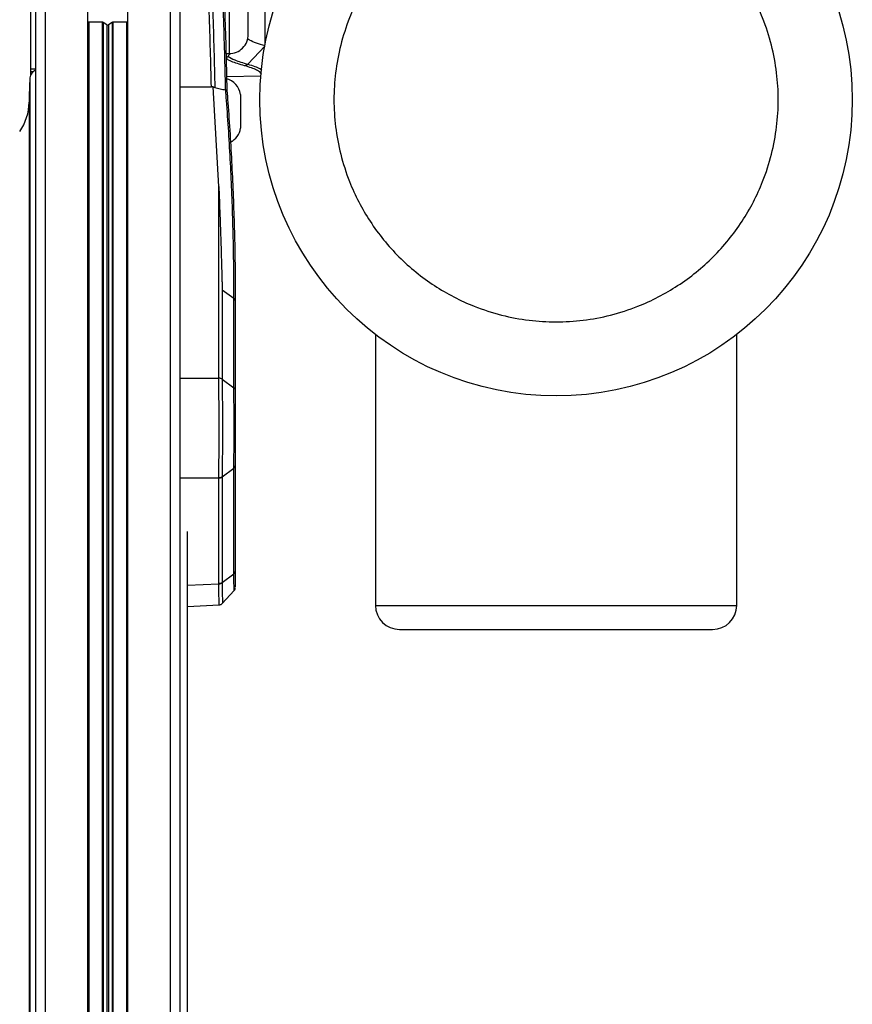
# Model space of a CAD drawing. Header units: millimetres. Extents: x 0 to 420, y 0 to 297.
# Tile 53 of 59: x 320 to 329, y 249 to 260. Entities that reach past the tile are written whole.
import ezdxf

# ---------------------------------------------------------------- set-up
doc = ezdxf.new("R2010")
doc.units = ezdxf.units.MM

msp = doc.modelspace()

# ---------------------------------------------------------------- linework, layer by layer
at = {"color": 7, "linetype": 'Continuous', "lineweight": 25}
for p, q in [((320.04725, 261.01039), (320.04725, 179.23296)), ((320.53463, 261.01039), (320.53463, 179.23296)), ((320.99173, 261.01039), (320.99173, 179.23296)), ((321.47911, 261.01039), (321.47911, 179.23296)), ((322.15099, 260.99079), (322.15099, 260.05457)), ((319.88203, 260.9813), (319.88203, 259.87708)), ((319.9371, 260.9325), (319.9371, 179.18312)), ((321.58926, 260.9325), (321.58926, 179.15508)), ((322.37171, 260.27486), (322.37171, 260.7705)), ((322.56249, 260.15594), (322.56249, 260.72729)), ((320.5484, 260.41458), (320.53463, 260.41499)), ((320.70241, 260.41458), (320.5484, 260.41458)), ((320.5484, 260.41458), (320.5484, 179.1718)), ((320.70241, 260.41458), (320.70241, 179.16895)), ((320.75345, 260.38256), (320.71214, 260.41173)), ((320.71214, 260.41173), (320.71214, 179.16877)), ((320.75345, 260.38256), (320.75345, 179.168)), ((320.81422, 260.41173), (320.77291, 260.38256)), ((320.77291, 260.38256), (320.77291, 179.16764)), ((320.81422, 260.41173), (320.81422, 179.16687)), ((320.97796, 260.41458), (320.82395, 260.41458)), ((320.82395, 260.41458), (320.82395, 179.16669)), ((320.99173, 260.41499), (320.97796, 260.41458)), ((320.97796, 260.41458), (320.97796, 179.16384)), ((322.36598, 259.93344), (322.56249, 260.14445)), ((322.11613, 260.05457), (322.15099, 260.05457)), ((322.11748, 260.00182), (322.1672, 260.05513)), ((319.88203, 259.87708), (319.88203, 259.85199)), ((319.9371, 259.87538), (319.88203, 259.87708)), ((319.87535, 259.7799), (319.87535, 178.05308)), ((319.88203, 259.85199), (319.91697, 259.85199)), ((319.88203, 259.85199), (319.88203, 259.80766)), ((322.51453, 259.79817), (322.12288, 259.79133)), ((321.58926, 259.67585), (321.94907, 259.67355)), ((321.96831, 259.67624), (321.94907, 259.67355)), ((321.96852, 259.67342), (321.96831, 259.67624)), ((322.03467, 258.53395), (321.96852, 259.67342)), ((322.11318, 259.63978), (322.11196, 259.64)), ((322.28316, 259.58831), (322.28316, 259.2028)), ((319.86591, 259.50075), (319.86591, 178.05296)), ((322.03467, 256.34388), (322.03467, 258.53395)), ((322.07302, 257.35465), (322.07302, 256.33226)), ((322.07302, 257.35465), (322.20779, 257.25702)), ((322.20779, 257.25632), (322.20779, 257.25702)), ((322.20779, 256.23463), (322.20779, 257.25632)), ((322.22258, 257.23095), (322.22258, 257.23164)), ((322.22258, 257.23095), (322.22258, 256.20926)), ((323.82544, 256.8433), (323.82544, 253.74519)), ((327.95582, 253.74519), (327.95582, 256.8433)), ((321.58926, 256.34304), (322.03467, 256.34351)), ((322.03467, 256.34351), (322.03467, 256.34388)), ((322.07302, 256.33226), (322.20779, 256.23463)), ((322.07302, 255.21381), (322.20779, 255.316)), ((322.20779, 254.10785), (322.20779, 255.316)), ((322.22258, 255.34258), (322.22258, 254.13441)), ((322.03467, 255.20199), (321.58926, 255.20152)), ((322.03467, 255.20164), (322.03467, 255.20199)), ((322.03467, 253.99321), (322.03467, 255.20164)), ((322.07302, 255.21381), (322.07302, 254.00566)), ((321.67521, 180.62161), (321.67521, 254.5885)), ((322.07302, 254.00566), (322.20779, 254.10785)), ((321.67521, 253.97539), (322.03467, 253.99276)), ((322.03467, 253.99276), (322.03467, 253.99321)), ((322.07434, 253.76787), (322.20884, 253.91413)), ((321.67521, 253.73351), (322.03731, 253.75101)), ((323.82544, 253.74519), (327.95582, 253.74519)), ((324.1008, 253.46983), (327.68046, 253.46983))]:
    msp.add_line(p, q, dxfattribs=at)
at = {"color": 7, "linetype": 'Continuous', "lineweight": 25, "flags": 128}
msp.add_lwpolyline([(322.20804, 253.91922), (322.20802, 253.93722), (322.20789, 254.0316), (322.20779, 254.10785), (322.20779, 254.10785), (322.20779, 254.10785)], dxfattribs=at)
at = {"color": 7, "linetype": 'Continuous', "lineweight": 25}
msp.add_circle((325.89063, 259.52773), 3.38691, dxfattribs=at)
for centre, radius, start, end in [((320.70271, 260.39755), 0.01704, 56.382202, 90.998035), ((320.76318, 260.39752), 0.01784, 236.953318, 303.046682), ((320.82365, 260.39755), 0.01704, 89.001965, 123.617798), ((322.15142, 260.27486), 0.22029, 269.887978, 0), ((319.98556, 259.76547), 0.11115, 115.845826, 172.542385), ((324.00052, 259.50069), 4.13461, 176.127904, 179.999125), ((322.06567, 259.55329), 0.22029, 9.145332, 76.273448), ((319.26569, 259.50797), 0.60027, 325.038841, 359.311385), ((322.06567, 259.23782), 0.22029, 297.327982, 350.854668), ((322.19053, 257.22926), 0.03209, 3.011193, 57.478416), ((322.0348, 256.27489), 0.06862, 56.143854, 90.103381), ((322.03464, 255.26852), 0.06653, 270.030143, 305.243034), ((322.03402, 254.05975), 0.067, 270.561504, 305.612487), ((322.16751, 253.95054), 0.05507, 322.530148, 0.000582), ((324.1008, 253.74519), 0.27536, 180, 270), ((327.68046, 253.74519), 0.27536, 270, 0)]:
    msp.add_arc(centre, radius, start, end, dxfattribs=at)
for points, knots in [([(322.11196, 259.64), (322.11111, 259.67968), (322.10737, 259.85274), (322.09935, 260.16802), (322.08603, 260.59832), (322.06951, 261.04085), (322.04935, 261.49206), (322.02549, 261.95256), (322.00572, 262.26265), (321.99549, 262.423)], [0, 0, 0, 0, 0.04606899, 0.20089489, 0.35572093, 0.51796751, 0.67493676, 0.83190644, 1, 1, 1, 1]), ([(322.00936, 262.42085), (322.01958, 262.26164), (322.03934, 261.95377), (322.0632, 261.49657), (322.08337, 261.04859), (322.09991, 260.60923), (322.11325, 260.18204), (322.1215, 259.86077), (322.12537, 259.68129), (322.12639, 259.634)], [0, 0, 0, 0, 0.166555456, 0.322080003, 0.477604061, 0.638349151, 0.791736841, 0.945124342, 1, 1, 1, 1]), ([(321.94907, 259.67355), (321.94583, 259.81248), (321.93936, 260.09034), (321.92617, 260.52809), (321.91044, 260.96692), (321.89176, 261.40453), (321.87049, 261.83843), (321.85322, 262.12956), (321.84444, 262.27753)], [0, 0, 0, 0, 0.16963988, 0.33927981, 0.51334585, 0.67376901, 0.8341923, 1, 1, 1, 1]), ([(321.88353, 262.27906), (321.89232, 262.13148), (321.90962, 261.84111), (321.93091, 261.40834), (321.9496, 260.97189), (321.96543, 260.53134), (321.97875, 260.08919), (321.98529, 259.80698), (321.98856, 259.66587)], [0, 0, 0, 0, 0.16473283, 0.32410313, 0.48347329, 0.65638218, 0.82819113, 1, 1, 1, 1]), ([(325.89063, 262.06791), (325.99389, 262.06427), (326.20361, 262.05687), (326.51798, 261.99589), (326.80549, 261.90357), (327.06112, 261.78708), (327.28456, 261.65654), (327.49513, 261.50293), (327.68997, 261.32708), (327.86583, 261.13224), (328.01942, 260.92167), (328.15001, 260.69823), (328.26637, 260.44261), (328.35928, 260.15508), (328.41803, 259.84071), (328.43711, 259.52774), (328.41803, 259.21476), (328.35929, 258.90039), (328.26637, 258.61287), (328.15001, 258.35724), (328.01943, 258.1338), (327.86583, 257.92322), (327.68999, 257.72839), (327.49514, 257.55253), (327.28458, 257.39893), (327.06113, 257.26835), (326.80551, 257.15199), (326.51799, 257.05908), (326.20362, 257.00032), (325.89064, 256.98125), (325.57766, 257.00032), (325.26329, 257.05907), (324.97577, 257.15198), (324.72014, 257.26835), (324.4967, 257.39892), (324.28613, 257.55253), (324.09129, 257.72837), (323.91544, 257.92322), (323.76184, 258.13378), (323.63125, 258.35723), (323.51489, 258.61285), (323.42198, 258.90037), (323.36323, 259.21474), (323.34415, 259.52772), (323.36323, 259.8407), (323.42198, 260.15507), (323.51489, 260.44259), (323.63125, 260.69822), (323.76183, 260.92166), (323.91543, 261.13223), (324.09128, 261.32707), (324.28612, 261.50292), (324.49669, 261.65653), (324.72013, 261.78708), (324.97575, 261.90357), (325.26328, 261.99588), (325.57765, 262.05688), (325.78737, 262.06427), (325.89063, 262.06791)], [0, 0, 0, 0, 0.01940784, 0.03941589, 0.05998783, 0.07606886, 0.09215172, 0.10857493, 0.12499999, 0.1414232, 0.15784827, 0.1739293, 0.19001215, 0.21058248, 0.23059174, 0.24999999, 0.26940661, 0.28941589, 0.30998783, 0.32606886, 0.34215172, 0.35857493, 0.37499999, 0.3914232, 0.40784827, 0.4239293, 0.44001215, 0.46058248, 0.48059174, 0.49999999, 0.51940661, 0.53941589, 0.55998783, 0.57606886, 0.59215172, 0.60857493, 0.62499999, 0.6414232, 0.65784827, 0.6739293, 0.69001215, 0.71058248, 0.73059174, 0.74999999, 0.76940661, 0.78941589, 0.80998783, 0.82606886, 0.84215172, 0.85857493, 0.87499999, 0.8914232, 0.90784827, 0.9239293, 0.94001215, 0.96058248, 0.98059297, 1, 1, 1, 1]), ([(322.56249, 260.14445), (322.52885, 260.15466), (322.46011, 260.17554), (322.39541, 260.2014), (322.36994, 260.21716), (322.36266, 260.22166)], [0, 0, 0, 0, 0.40632767, 0.83036609, 1, 1, 1, 1]), ([(322.32921, 259.91627), (322.27443, 259.93236), (322.18354, 259.95905), (322.13633, 259.98722), (322.11757, 259.99841)], [0, 0, 0, 0, 0.6026966, 1, 1, 1, 1]), ([(322.13855, 260.02441), (322.16182, 260.0102), (322.21284, 259.97904), (322.31203, 259.9495), (322.36598, 259.93344)], [0, 0, 0, 0, 0.45606899, 1, 1, 1, 1]), ([(322.5226, 259.82082), (322.51818, 259.82763), (322.50808, 259.84319), (322.46911, 259.8669), (322.41144, 259.89203), (322.35666, 259.90818), (322.32921, 259.91627)], [0, 0, 0, 0, 0.20618097, 0.47111353, 0.73507141, 1, 1, 1, 1]), ([(322.36598, 259.93344), (322.39334, 259.92534), (322.44815, 259.90913), (322.49944, 259.88818), (322.51836, 259.87525), (322.52467, 259.87093)], [0, 0, 0, 0, 0.3989381, 0.79934476, 1, 1, 1, 1]), ([(321.98856, 259.66587), (321.98372, 259.66761), (321.97715, 259.66998), (321.97015, 259.67494), (321.96831, 259.67624)], [0, 0, 0, 0, 0.73731298, 1, 1, 1, 1]), ([(321.98856, 259.66587), (322.00922, 259.66147), (322.05043, 259.6527), (322.0915, 259.64422), (322.11196, 259.64)], [0, 0, 0, 0, 0.5015951, 1, 1, 1, 1]), ([(322.20779, 257.25702), (322.20706, 257.41391), (322.20521, 257.80952), (322.19037, 258.32469), (322.1633, 258.92167), (322.13799, 259.32024), (322.11639, 259.59936), (322.11319, 259.63977), (322.11318, 259.63978)], [0, 0, 0, 0, 0.197578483, 0.498222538, 0.64851409, 0.949106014, 0.999985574, 1, 1, 1, 1]), ([(322.12639, 259.634), (322.1264, 259.63402), (322.12645, 259.63425), (322.12645, 259.63555), (322.12401, 259.6377), (322.11665, 259.63911), (322.11318, 259.63978)], [0, 0, 0, 0, 0.0074212, 0.1054975, 0.57935816, 1, 1, 1, 1]), ([(322.12639, 259.634), (322.13006, 259.58725), (322.15249, 259.30175), (322.17801, 258.89674), (322.20515, 258.29959), (322.21999, 257.78429), (322.22185, 257.38857), (322.22258, 257.23164)], [0, 0, 0, 0, 0.0583884, 0.35660668, 0.50571149, 0.80398162, 1, 1, 1, 1]), ([(322.03467, 258.53395), (322.03572, 258.50691), (322.04098, 258.37148), (322.04956, 258.13931), (322.05848, 257.87345), (322.0644, 257.67819), (322.06779, 257.55768), (322.06978, 257.4829), (322.07099, 257.43622), (322.07176, 257.40555), (322.07226, 257.38564), (322.07255, 257.3737), (322.07273, 257.3664), (322.07284, 257.36191), (322.07291, 257.35916), (322.07295, 257.35746), (322.07297, 257.35641), (322.07299, 257.35577), (322.073, 257.35536), (322.07301, 257.3551), (322.07301, 257.35494), (322.07301, 257.35483), (322.07302, 257.35476), (322.07302, 257.35472), (322.07302, 257.3547), (322.07302, 257.35468), (322.07302, 257.35467), (322.07302, 257.35466), (322.07302, 257.35466), (322.07302, 257.35466), (322.07302, 257.35466), (322.07302, 257.35465), (322.07302, 257.35465), (322.07302, 257.35465), (322.07302, 257.35465), (322.07302, 257.35465)], [0, 0, 0, 0, 0.06939873, 0.34752161, 0.5933705, 0.74578811, 0.84271713, 0.89842446, 0.93489172, 0.96069652, 0.97590122, 0.98516602, 0.99084945, 0.99434227, 0.99649004, 0.99781199, 0.99862722, 0.99913169, 0.99944566, 0.99964268, 0.99978644, 0.99986783, 0.9999161, 0.99994578, 0.99996701, 0.99997917, 0.99998653, 0.99999183, 0.99999482, 0.99999662, 0.99999795, 0.99999869, 0.99999915, 0.99999959, 1, 1, 1, 1]), ([(322.07302, 256.33226), (322.06847, 256.33496), (322.06099, 256.3394), (322.04743, 256.34301), (322.03911, 256.34358), (322.03467, 256.34388)], [0, 0, 0, 0, 0.419596, 0.68990633, 1, 1, 1, 1]), ([(322.03467, 255.20199), (322.03479, 255.21312), (322.03526, 255.25761), (322.03598, 255.34505), (322.0367, 255.47301), (322.03715, 255.61539), (322.03731, 255.76321), (322.03717, 255.90709), (322.03678, 256.04321), (322.03613, 256.17165), (322.03539, 256.27152), (322.03486, 256.32503), (322.03467, 256.34351)], [0, 0, 0, 0, 0.03683633, 0.14734674, 0.25785685, 0.37890954, 0.49996205, 0.61039975, 0.72083755, 0.83127913, 0.94172098, 1, 1, 1, 1]), ([(322.07302, 256.33226), (322.07302, 256.33226), (322.07303, 256.33213), (322.07303, 256.332), (322.07303, 256.33187)], [0, 0, 0, 0, 0.00627429, 1, 1, 1, 1]), ([(322.07303, 256.33187), (322.07318, 256.31377), (322.07362, 256.26136), (322.07422, 256.16356), (322.07474, 256.0378), (322.07506, 255.90454), (322.07518, 255.76369), (322.07505, 255.61899), (322.07468, 255.47959), (322.07409, 255.3543), (322.07351, 255.26867), (322.07312, 255.22508), (322.07303, 255.21419)], [0, 0, 0, 0, 0.0582884, 0.1687334, 0.27917811, 0.38960805, 0.5000379, 0.62108268, 0.74212763, 0.85264156, 0.96315578, 1, 1, 1, 1]), ([(322.20779, 255.316), (322.20779, 255.316), (322.20782, 255.34237), (322.20789, 255.39975), (322.20797, 255.49644), (322.20802, 255.60157), (322.20806, 255.74806), (322.20803, 255.93732), (322.20793, 256.11441), (322.20783, 256.20538), (322.20779, 256.23463), (322.20779, 256.23463)], [0, 0, 0, 0, 0.00000327, 0.1105476, 0.22109252, 0.33165345, 0.44221475, 0.66232878, 0.88239995, 0.99999673, 1, 1, 1, 1]), ([(322.22258, 256.20926), (322.22258, 256.15281), (322.22258, 256.06625), (322.22258, 255.89526), (322.22258, 255.71554), (322.22258, 255.50658), (322.22258, 255.39724), (322.22258, 255.34258)], [0, 0, 0, 0, 0.22055615, 0.33820298, 0.55867094, 0.77936626, 1, 1, 1, 1]), ([(322.07302, 255.21381), (322.06847, 255.21099), (322.06099, 255.20634), (322.04743, 255.20255), (322.03911, 255.20196), (322.03467, 255.20164)], [0, 0, 0, 0, 0.41960496, 0.68991306, 1, 1, 1, 1]), ([(322.07303, 255.21419), (322.07303, 255.21406), (322.07303, 255.21394), (322.07302, 255.21381), (322.07302, 255.21381)], [0, 0, 0, 0, 0.99372571, 1, 1, 1, 1]), ([(322.22258, 254.13441), (322.22258, 254.08961), (322.22258, 254.02093), (322.22258, 253.96141), (322.22258, 253.95812), (322.22258, 253.95615)], [0, 0, 0, 0, 0.428048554, 0.656373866, 1, 1, 1, 1]), ([(322.03724, 253.7525), (322.03725, 253.75201), (322.03731, 253.7478), (322.03715, 253.76362), (322.03679, 253.79907), (322.03613, 253.85986), (322.0354, 253.92673), (322.03486, 253.97593), (322.03467, 253.99276)], [0, 0, 0, 0, 0.02769941, 0.23937339, 0.45718405, 0.66886782, 0.88668409, 1, 1, 1, 1]), ([(322.05009, 253.99303), (322.05009, 253.9889), (322.0501, 253.98439), (322.05008, 254.00336), (322.05008, 254.00497)], [0, 0, 0, 0, 0.915186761, 1, 1, 1, 1]), ([(322.07302, 254.00566), (322.07302, 254.00566), (322.07303, 254.00554), (322.07303, 254.00541), (322.07303, 254.00529)], [0, 0, 0, 0, 0.00627429, 1, 1, 1, 1]), ([(322.07303, 254.00529), (322.07318, 253.98881), (322.07361, 253.94156), (322.07421, 253.87591), (322.07474, 253.81668), (322.07505, 253.78123), (322.07518, 253.76565), (322.07513, 253.76966), (322.07512, 253.7701)], [0, 0, 0, 0, 0.11343533, 0.32531865, 0.54333105, 0.75518345, 0.9731685, 1, 1, 1, 1]), ([(322.03731, 253.75195), (322.04238, 253.75224), (322.05308, 253.75286), (322.06632, 253.76002), (322.0729, 253.76682), (322.0756, 253.7696)], [0, 0, 0, 0, 0.347289, 0.73318272, 1, 1, 1, 1])]:
    msp.add_open_spline(points, degree=3, knots=knots, dxfattribs=at)
for points in [[(322.36599, 259.93344), (322.36345, 259.93099), (322.35838, 259.92611), (322.34926, 259.92088), (322.33946, 259.91728), (322.33263, 259.9166), (322.32921, 259.91627)], [(322.20779, 257.25702), (322.21, 257.25523), (322.21443, 257.25165), (322.21901, 257.24535), (322.22202, 257.23863), (322.2224, 257.23397), (322.22258, 257.23164)], [(322.20779, 256.23463), (322.21, 256.23284), (322.21443, 256.22927), (322.21901, 256.22296), (322.22202, 256.21624), (322.2224, 256.21158), (322.22258, 256.20926)], [(322.20779, 255.316), (322.21, 255.31787), (322.21443, 255.32162), (322.21901, 255.32823), (322.22202, 255.33527), (322.2224, 255.34014), (322.22258, 255.34258)], [(322.20779, 254.10785), (322.21, 254.10972), (322.21443, 254.11346), (322.21901, 254.12006), (322.22202, 254.1271), (322.2224, 254.13197), (322.22258, 254.13441)], [(322.07302, 254.00566), (322.07042, 254.00389), (322.0652, 254.00034), (322.05571, 253.99654), (322.04546, 253.99393), (322.03827, 253.99345), (322.03467, 253.99321)]]:
    msp.add_open_spline(points, degree=3, dxfattribs=at)

doc.saveas('drawing.dxf')
